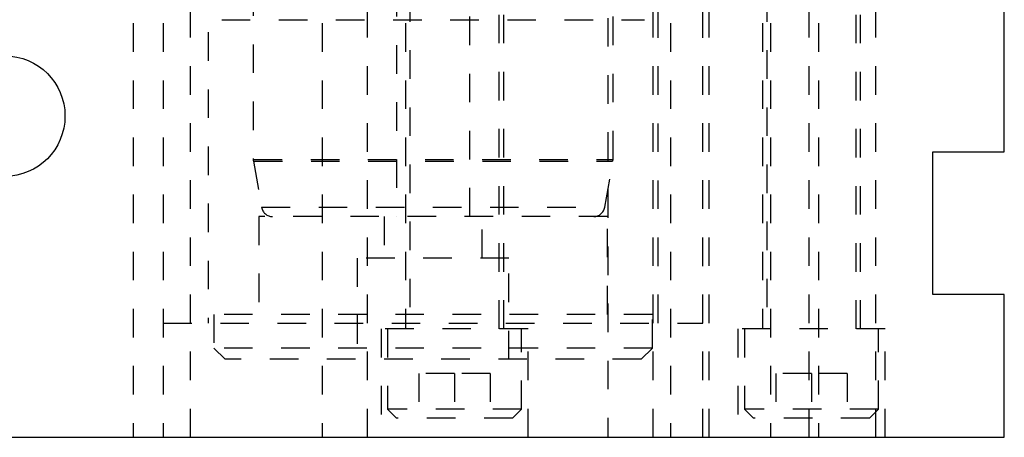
# Model space of a CAD drawing. Header units: inches. Extents: x 1880 to 2363, y -453 to -54.
# Tile 136 of 256: x 1929.38 to 1932.83, y -452.5 to -451.04. Entities that reach past the tile are written whole.
import ezdxf

# ---------------------------------------------------------------- set-up
doc = ezdxf.new("R2010")
doc.units = ezdxf.units.IN
doc.header["$LTSCALE"] = 0.5
doc.header["$MEASUREMENT"] = 0
doc.linetypes.add('HIDDEN', pattern=[0.225, 0.15, -0.075])
doc.layers.add('SID-M-H', color=4, linetype='HIDDEN')
doc.layers.add('SID-M-S', color=105, linetype='Continuous')

msp = doc.modelspace()

# ---------------------------------------------------------------- linework, layer by layer
at = {"layer": 'SID-M-H'}
for p, q in [((1930.1975, -448.12807), (1930.1975, -451.53057)), ((1931.45734, -451.53057), (1931.45734, -448.12807)), ((1930.04002, -448.28555), (1930.04002, -452.10445)), ((1931.61482, -452.10445), (1931.61482, -448.28555)), ((1929.77692, -450.25405), (1929.77692, -452.50405)), ((1929.88254, -450.25405), (1929.88254, -452.10445)), ((1929.88254, -450.25405), (1929.88254, -452.50405)), ((1929.97792, -452.50405), (1929.97792, -450.25405)), ((1930.43892, -450.25405), (1930.43892, -452.50405)), ((1930.59792, -452.50405), (1930.59792, -450.25405)), ((1930.73042, -450.25405), (1930.73042, -452.12405)), ((1931.07442, -452.12405), (1931.07442, -450.25405)), ((1931.59792, -452.50405), (1931.59792, -450.25405)), ((1931.65842, -450.25405), (1931.65842, -452.50405)), ((1931.7723, -452.10445), (1931.7723, -450.25405)), ((1931.7723, -452.50405), (1931.7723, -450.25405)), ((1931.79442, -452.50405), (1931.79442, -450.25405)), ((1931.98042, -450.25405), (1931.98042, -452.12405)), ((1932.00842, -450.25405), (1932.00842, -452.50405)), ((1932.14442, -452.50405), (1932.14442, -450.25405)), ((1932.17692, -450.25405), (1932.17692, -452.50405)), ((1932.32442, -452.12405), (1932.32442, -450.25405)), ((1932.37792, -452.50405), (1932.37792, -450.25405)), ((1930.69892, -450.73087), (1930.69892, -451.73087)), ((1930.74617, -450.74866), (1930.74617, -452.12405)), ((1930.95592, -451.73087), (1930.95592, -450.73087)), ((1931.05867, -452.12405), (1931.05867, -450.74866)), ((1931.99617, -450.74866), (1931.99617, -452.12405)), ((1932.30867, -452.12405), (1932.30867, -450.74866)), ((1931.43892, -450.83592), (1931.43892, -452.50405)), ((1930.08727, -451.04146), (1931.56758, -451.04146)), ((1930.1981, -451.53741), (1930.22647, -451.69833)), ((1930.19926, -451.53057), (1931.45558, -451.53057)), ((1930.19986, -451.53741), (1931.45499, -451.53741)), ((1931.42837, -451.69833), (1931.45675, -451.53741)), ((1930.22692, -451.69833), (1931.42793, -451.69833)), ((1931.43766, -451.73087), (1930.21719, -451.73087)), ((1930.21719, -451.73087), (1930.21719, -452.07338)), ((1930.65542, -451.73087), (1930.65542, -451.87653)), ((1930.99942, -451.87653), (1930.99942, -451.73087)), ((1931.43766, -452.07338), (1931.43766, -451.73087)), ((1931.09292, -451.87653), (1930.56192, -451.87653)), ((1930.56192, -451.87653), (1930.56192, -452.23087)), ((1931.09292, -452.23087), (1931.09292, -451.87653)), ((1931.59514, -452.07338), (1930.05971, -452.07338)), ((1930.05971, -452.07338), (1930.05971, -452.1915)), ((1931.59514, -452.1915), (1931.59514, -452.07338)), ((1929.88254, -452.10445), (1931.7723, -452.10445)), ((1931.15992, -452.12405), (1930.64492, -452.12405)), ((1930.64492, -452.12405), (1930.64492, -452.50405)), ((1930.66805, -452.12405), (1930.66805, -452.4053)), ((1931.1368, -452.4053), (1931.1368, -452.12405)), ((1931.15992, -452.50405), (1931.15992, -452.12405)), ((1932.40992, -452.12405), (1931.89492, -452.12405)), ((1931.89492, -452.12405), (1931.89492, -452.50405)), ((1931.91805, -452.12405), (1931.91805, -452.4053)), ((1932.3868, -452.4053), (1932.3868, -452.12405)), ((1932.40992, -452.50405), (1932.40992, -452.12405)), ((1931.59514, -452.1915), (1930.05971, -452.1915)), ((1930.05971, -452.1915), (1930.09908, -452.23087)), ((1931.55577, -452.23087), (1931.59514, -452.1915)), ((1931.55577, -452.23087), (1930.09908, -452.23087)), ((1930.90242, -452.2803), (1930.77742, -452.2803)), ((1930.77742, -452.2803), (1930.77742, -452.43655)), ((1931.02742, -452.2803), (1930.90242, -452.2803)), ((1930.90242, -452.2803), (1930.90242, -452.43655)), ((1931.02742, -452.2803), (1931.02742, -452.43655)), ((1932.15242, -452.2803), (1932.02742, -452.2803)), ((1932.02742, -452.2803), (1932.02742, -452.43655)), ((1932.15242, -452.2803), (1932.15242, -452.43655)), ((1932.27742, -452.2803), (1932.15242, -452.2803)), ((1932.27742, -452.2803), (1932.27742, -452.43655)), ((1931.1368, -452.4053), (1930.66805, -452.4053)), ((1930.66805, -452.4053), (1930.6993, -452.43655)), ((1931.10555, -452.43655), (1931.1368, -452.4053)), ((1932.3868, -452.4053), (1931.91805, -452.4053)), ((1931.91805, -452.4053), (1931.9493, -452.43655)), ((1932.35555, -452.43655), (1932.3868, -452.4053)), ((1931.10555, -452.43655), (1930.6993, -452.43655)), ((1932.35555, -452.43655), (1931.9493, -452.43655))]:
    msp.add_line(p, q, dxfattribs=at)
for centre, start, end in [((1930.23687, -451.53057), 180, 190), ((1931.41797, -451.53057), 350, 0), ((1930.26525, -451.6915), 190, 270), ((1931.3896, -451.6915), 270, 350)]:
    msp.add_arc(centre, 0.03937, start, end, dxfattribs=at)
at = {"layer": 'SID-M-S'}
for p, q in [((1932.82742, -451.50405), (1932.82742, -450.25405)), ((1932.57742, -451.50405), (1932.82742, -451.50405)), ((1932.57742, -452.00405), (1932.57742, -451.50405)), ((1932.82742, -452.00405), (1932.57742, -452.00405)), ((1932.82742, -452.50405), (1932.82742, -452.00405)), ((1918.82742, -452.50405), (1932.82742, -452.50405))]:
    msp.add_line(p, q, dxfattribs=at)
msp.add_circle((1929.32742, -451.37905), 0.21095, dxfattribs=at)

doc.saveas('drawing.dxf')
